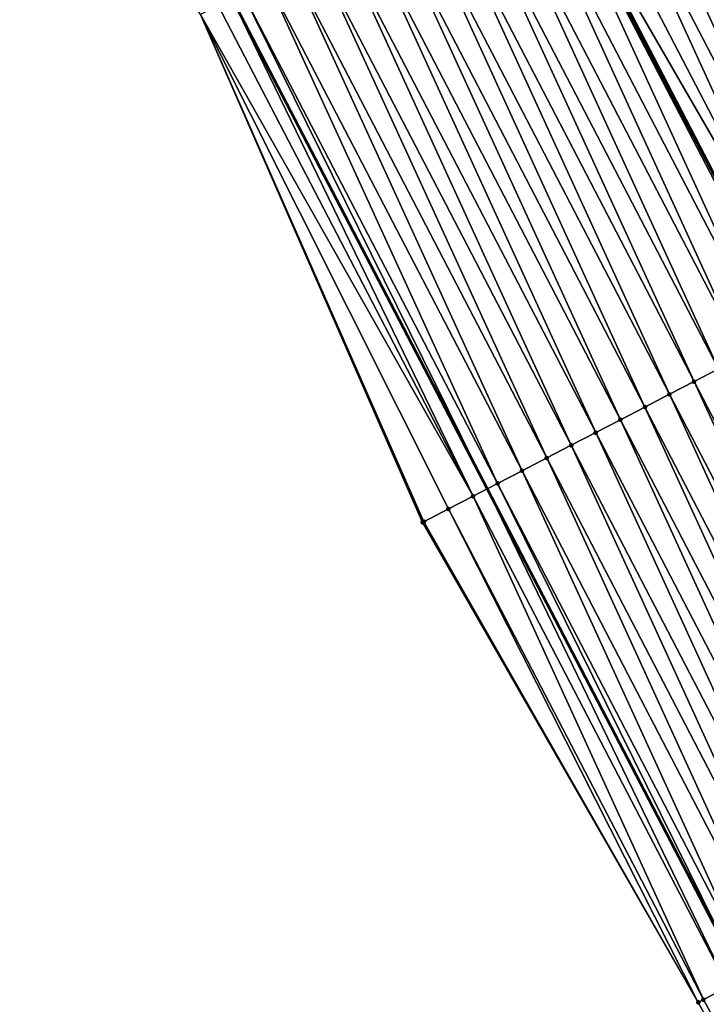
# Model space of a CAD drawing. Header units: feet. Extents: x 2007189 to 2022806, y 818621 to 837694.
# Tile 173 of 256: x 2012170 to 2012194, y 825257 to 825292. Entities that reach past the tile are written whole.
import ezdxf

# ---------------------------------------------------------------- set-up
doc = ezdxf.new("R2010")
doc.units = ezdxf.units.FT
doc.header["$MEASUREMENT"] = 0
for name, color, linetype, lineweight in [('EP_Travel Lane', 172, 'Continuous', 53), ('Road Shots', 141, 'Continuous', 100), ('Road X-Section', 40, 'Continuous', 13), ('STRIPING', 60, 'Continuous', 53)]:
    doc.layers.add(name, color=color, linetype=linetype, lineweight=lineweight)
doc.layers.add('I-77-MM17-21_SB-Surface-Border', color=7, linetype='Continuous')
doc.layers.add('I-77-MM17-21_SB-Surface-TIN', color=7, linetype='Continuous')

msp = doc.modelspace()

# ---------------------------------------------------------------- linework, layer by layer
at = {"layer": 'EP_Travel Lane'}
msp.add_polyline3d([(2012112.659031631, 825417.3107985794, 325.695020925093), (2012121.888690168, 825399.5678778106, 325.5895691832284), (2012131.108359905, 825381.8414221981, 325.46556005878), (2012140.336393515, 825364.0979099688, 325.3591503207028), (2012149.564379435, 825346.3544894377, 325.2335476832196), (2012158.792307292, 825328.6111805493, 325.084540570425), (2012168.020313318, 825310.8677213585, 324.9670004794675), (2012177.248308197, 825293.1242835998, 324.8450105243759), (2012186.476290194, 825275.3808706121, 324.7178063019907), (2012195.704263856, 825257.6374736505, 324.5872327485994), (2012204.932280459, 825239.8939941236, 324.473990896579), (2012214.160172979, 825222.1507531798, 324.3107576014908), (2012223.405906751, 825204.3912408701, 324.1559460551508), (2012232.643838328, 825186.6533588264, 323.9839653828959)], dxfattribs=at)
at = {"layer": 'I-77-MM17-21_SB-Surface-Border', "color": 3, "linetype": 'Continuous', "lineweight": -3}
msp.add_polyline3d([(2012230.527164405, 825185.5519006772, 323.9248276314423), (2012221.632850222, 825203.4686898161, 324.0980971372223), (2012212.232607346, 825221.1501490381, 324.249992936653), (2012203.786293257, 825239.2991087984, 324.4379475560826), (2012194.106321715, 825256.8079805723, 324.536414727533), (2012184.14041298, 825274.1682960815, 324.6466143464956), (2012176.115673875, 825292.5363414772, 324.8074604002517), (2012165.68466217, 825309.6553486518, 324.881883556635), (2012157.066822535, 825327.7154725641, 325.0308931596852), (2012144.951838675, 825343.9601991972, 325.0731012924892), (2012139.917553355, 825363.8804858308, 325.346468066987), (2012129.245097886, 825380.874104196, 325.4223261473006), (2012121.761529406, 825399.5017173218, 325.5865831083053), (2012111.885202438, 825416.9081828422, 325.6769334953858)], dxfattribs=at)
at = {"layer": 'I-77-MM17-21_SB-Surface-TIN', "color": 128, "linetype": 'Continuous', "lineweight": -3}
for points in [[(2012202.826276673, 825283.8693514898, 325.0416068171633), (2012194.496758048, 825302.0793043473, 325.1731719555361), (2012193.60925795, 825301.618496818, 325.1623459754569)], [(2012201.938762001, 825283.4085720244, 325.0249047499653), (2012193.60925795, 825301.618496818, 325.1623459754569), (2012192.721750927, 825301.157702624, 325.1487279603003)], [(2012201.938762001, 825283.4085720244, 325.0249047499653), (2012202.826276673, 825283.8693514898, 325.0416068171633), (2012193.60925795, 825301.618496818, 325.1623459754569)], [(2012201.051247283, 825282.9477926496, 325.0081836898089), (2012192.721750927, 825301.157702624, 325.1487279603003), (2012191.834236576, 825300.6969225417, 325.132155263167)], [(2012201.051247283, 825282.9477926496, 325.0081836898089), (2012201.938762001, 825283.4085720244, 325.0249047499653), (2012192.721750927, 825301.157702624, 325.1487279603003)], [(2012200.163734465, 825282.4870096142, 324.9922291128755), (2012191.834236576, 825300.6969225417, 325.132155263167), (2012190.946721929, 825300.2361430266, 325.1154637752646)], [(2012200.163734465, 825282.4870096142, 324.9922291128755), (2012201.051247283, 825282.9477926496, 325.0081836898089), (2012191.834236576, 825300.6969225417, 325.132155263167)], [(2012199.276233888, 825282.0262030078, 324.9812097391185), (2012190.946721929, 825300.2361430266, 325.1154637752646), (2012190.059220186, 825299.7753386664, 325.1039742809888)], [(2012199.276233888, 825282.0262030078, 324.9812097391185), (2012200.163734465, 825282.4870096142, 324.9922291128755), (2012190.946721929, 825300.2361430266, 325.1154637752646)], [(2012198.388719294, 825281.5654233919, 324.9645391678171), (2012190.059220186, 825299.7753386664, 325.1039742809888), (2012189.171708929, 825299.314552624, 325.0886494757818)], [(2012198.388719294, 825281.5654233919, 324.9645391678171), (2012199.276233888, 825282.0262030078, 324.9812097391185), (2012190.059220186, 825299.7753386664, 325.1039742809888)], [(2012198.388719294, 825281.5654233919, 324.9645391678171), (2012189.171708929, 825299.314552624, 325.0886494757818), (2012188.380094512, 825298.9035919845, 325.0689082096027)], [(2012196.61367773, 825280.6438879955, 324.9262074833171), (2012188.284180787, 825298.8537990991, 325.06651631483), (2012187.396654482, 825298.393042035, 325.0451241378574)], [(2012188.284180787, 825298.8537990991, 325.06651631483), (2012197.577932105, 825281.1445008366, 324.945723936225), (2012188.380094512, 825298.9035919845, 325.0689082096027)], [(2012197.501194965, 825281.1046625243, 324.9439431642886), (2012197.577932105, 825281.1445008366, 324.945723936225), (2012188.284180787, 825298.8537990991, 325.06651631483)], [(2012196.61367773, 825280.6438879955, 324.9262074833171), (2012197.501194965, 825281.1046625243, 324.9439431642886), (2012188.284180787, 825298.8537990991, 325.06651631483)], [(2012198.388719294, 825281.5654233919, 324.9645391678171), (2012188.380094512, 825298.9035919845, 325.0689082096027), (2012197.577932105, 825281.1445008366, 324.945723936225)], [(2012195.726153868, 825280.1831262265, 324.9058001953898), (2012187.396654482, 825298.393042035, 325.0451241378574), (2012186.509129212, 825297.9322829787, 325.0241490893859)], [(2012195.726153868, 825280.1831262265, 324.9058001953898), (2012196.61367773, 825280.6438879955, 324.9262074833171), (2012187.396654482, 825298.393042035, 325.0451241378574)], [(2012194.83862747, 825279.7223693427, 324.8843701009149), (2012186.509129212, 825297.9322829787, 325.0241490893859), (2012185.621608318, 825297.4715154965, 325.0049381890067)], [(2012194.83862747, 825279.7223693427, 324.8843701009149), (2012195.726153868, 825280.1831262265, 324.9058001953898), (2012186.509129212, 825297.9322829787, 325.0241490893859)], [(2012193.951108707, 825279.2615977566, 324.8660182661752), (2012185.621608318, 825297.4715154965, 325.0049381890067), (2012184.734094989, 825297.0107334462, 324.9887775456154)], [(2012193.951108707, 825279.2615977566, 324.8660182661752), (2012194.83862747, 825279.7223693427, 324.8843701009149), (2012185.621608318, 825297.4715154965, 325.0049381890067)], [(2012193.063592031, 825278.8008221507, 324.8485081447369), (2012184.734094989, 825297.0107334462, 324.9887775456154), (2012183.846588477, 825296.5499382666, 324.975365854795)], [(2012193.063592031, 825278.8008221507, 324.8485081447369), (2012193.951108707, 825279.2615977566, 324.8660182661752), (2012184.734094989, 825297.0107334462, 324.9887775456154)], [(2012192.17607931, 825278.3400389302, 324.8325922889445), (2012183.846588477, 825296.5499382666, 324.975365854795), (2012182.959084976, 825296.0891372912, 324.9631676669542)], [(2012192.17607931, 825278.3400389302, 324.8325922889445), (2012193.063592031, 825278.8008221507, 324.8485081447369), (2012183.846588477, 825296.5499382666, 324.975365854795)], [(2012191.288572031, 825277.8792452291, 324.8188708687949), (2012182.959084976, 825296.0891372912, 324.9631676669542), (2012182.071576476, 825295.6283459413, 324.9489541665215)], [(2012191.288572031, 825277.8792452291, 324.8188708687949), (2012192.17607931, 825278.3400389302, 324.8325922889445), (2012182.959084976, 825296.0891372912, 324.9631676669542)], [(2012190.401066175, 825277.418448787, 324.805723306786), (2012182.071576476, 825295.6283459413, 324.9489541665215), (2012181.184062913, 825295.1675643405, 324.9326993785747)], [(2012190.401066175, 825277.418448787, 324.805723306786), (2012191.288572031, 825277.8792452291, 324.8188708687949), (2012182.071576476, 825295.6283459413, 324.9489541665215)], [(2012189.513557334, 825276.9576580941, 324.7913719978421), (2012181.184062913, 825295.1675643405, 324.9326993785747), (2012180.296547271, 825294.7067867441, 324.9156061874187)], [(2012189.513557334, 825276.9576580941, 324.7913719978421), (2012190.401066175, 825277.418448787, 324.805723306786), (2012181.184062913, 825295.1675643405, 324.9326993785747)], [(2012188.626046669, 825276.4968709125, 324.7762855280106), (2012180.296547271, 825294.7067867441, 324.9156061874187), (2012179.409032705, 825294.2460070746, 324.8989470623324)], [(2012188.626046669, 825276.4968709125, 324.7762855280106), (2012189.513557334, 825276.9576580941, 324.7913719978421), (2012180.296547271, 825294.7067867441, 324.9156061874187)], [(2012187.738525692, 825276.0361035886, 324.7570412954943), (2012179.409032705, 825294.2460070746, 324.8989470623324), (2012178.52151468, 825293.7852340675, 324.8808929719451)], [(2012187.738525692, 825276.0361035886, 324.7570412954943), (2012188.626046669, 825276.4968709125, 324.7762855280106), (2012179.409032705, 825294.2460070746, 324.8989470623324)], [(2012186.850986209, 825275.5753719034, 324.730335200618), (2012178.52151468, 825293.7852340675, 324.8808929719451), (2012177.63398298, 825293.3244873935, 324.8573253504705)], [(2012186.850986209, 825275.5753719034, 324.730335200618), (2012187.738525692, 825276.0361035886, 324.7570412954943), (2012178.52151468, 825293.7852340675, 324.8808929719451)], [(2012185.963439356, 825275.1146544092, 324.7006578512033), (2012177.248308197, 825293.1242835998, 324.8450105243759), (2012176.746439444, 825292.8637635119, 324.8289855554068)], [(2012177.63398298, 825293.3244873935, 324.8573253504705), (2012177.248308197, 825293.1242835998, 324.8450105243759), (2012186.476290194, 825275.3808706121, 324.7178063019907)], [(2012185.963439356, 825275.1146544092, 324.7006578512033), (2012186.476290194, 825275.3808706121, 324.7178063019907), (2012177.248308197, 825293.1242835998, 324.8450105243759)], [(2012186.850986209, 825275.5753719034, 324.730335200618), (2012177.63398298, 825293.3244873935, 324.8573253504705), (2012186.476290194, 825275.3808706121, 324.7178063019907)], [(2012185.963439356, 825275.1146544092, 324.7006578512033), (2012176.746439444, 825292.8637635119, 324.8289855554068), (2012176.115673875, 825292.5363414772, 324.8074604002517)], [(2012184.14041298, 825274.1682960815, 324.6466143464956), (2012184.18836223, 825274.1931874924, 324.6479881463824), (2012176.115673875, 825292.5363414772, 324.8074604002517)], [(2012184.18836223, 825274.1931874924, 324.6479881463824), (2012185.075899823, 825274.6539228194, 324.6739317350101), (2012176.115673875, 825292.5363414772, 324.8074604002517)], [(2012185.075899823, 825274.6539228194, 324.6739317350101), (2012185.963439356, 825275.1146544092, 324.7006578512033), (2012176.115673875, 825292.5363414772, 324.8074604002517)], [(2012203.168130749, 825261.5124460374, 324.7466073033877), (2012194.83862747, 825279.7223693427, 324.8843701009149), (2012193.951108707, 825279.2615977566, 324.8660182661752)], [(2012202.280612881, 825261.0516727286, 324.728615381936), (2012193.951108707, 825279.2615977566, 324.8660182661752), (2012193.063592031, 825278.8008221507, 324.8485081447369)], [(2012202.280612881, 825261.0516727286, 324.728615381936), (2012203.168130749, 825261.5124460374, 324.7466073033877), (2012193.951108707, 825279.2615977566, 324.8660182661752)], [(2012201.393096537, 825260.5908964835, 324.7112383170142), (2012193.063592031, 825278.8008221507, 324.8485081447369), (2012192.17607931, 825278.3400389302, 324.8325922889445)], [(2012201.393096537, 825260.5908964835, 324.7112383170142), (2012202.280612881, 825261.0516727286, 324.728615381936), (2012193.063592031, 825278.8008221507, 324.8485081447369)], [(2012200.505580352, 825260.1301199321, 324.6939253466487), (2012192.17607931, 825278.3400389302, 324.8325922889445), (2012191.288572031, 825277.8792452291, 324.8188708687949)], [(2012200.505580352, 825260.1301199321, 324.6939253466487), (2012201.393096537, 825260.5908964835, 324.7112383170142), (2012192.17607931, 825278.3400389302, 324.8325922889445)], [(2012199.618063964, 825259.6693437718, 324.6765305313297), (2012191.288572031, 825277.8792452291, 324.8188708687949), (2012190.401066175, 825277.418448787, 324.805723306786)], [(2012199.618063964, 825259.6693437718, 324.6765305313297), (2012200.505580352, 825260.1301199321, 324.6939253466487), (2012191.288572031, 825277.8792452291, 324.8188708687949)], [(2012198.730547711, 825259.2085673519, 324.6591900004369), (2012190.401066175, 825277.418448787, 324.805723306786), (2012189.513557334, 825276.9576580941, 324.7913719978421)], [(2012198.730547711, 825259.2085673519, 324.6591900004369), (2012199.618063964, 825259.6693437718, 324.6765305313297), (2012190.401066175, 825277.418448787, 324.805723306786)], [(2012197.843031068, 825258.7477916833, 324.6416922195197), (2012189.513557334, 825276.9576580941, 324.7913719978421), (2012188.626046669, 825276.4968709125, 324.7762855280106)], [(2012197.843031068, 825258.7477916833, 324.6416922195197), (2012198.730547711, 825259.2085673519, 324.6591900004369), (2012189.513557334, 825276.9576580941, 324.7913719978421)], [(2012196.955508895, 825258.2870266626, 324.6219650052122), (2012188.626046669, 825276.4968709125, 324.7762855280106), (2012187.738525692, 825276.0361035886, 324.7570412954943)], [(2012196.955508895, 825258.2870266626, 324.6219650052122), (2012197.843031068, 825258.7477916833, 324.6416922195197), (2012188.626046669, 825276.4968709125, 324.7762855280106)], [(2012196.067977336, 825257.8262797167, 324.5984533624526), (2012187.738525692, 825276.0361035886, 324.7570412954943), (2012186.850986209, 825275.5753719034, 324.730335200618)], [(2012196.067977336, 825257.8262797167, 324.5984533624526), (2012196.955508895, 825258.2870266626, 324.6219650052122), (2012187.738525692, 825276.0361035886, 324.7570412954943)], [(2012186.850986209, 825275.5753719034, 324.730335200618), (2012186.476290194, 825275.3808706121, 324.7178063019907), (2012195.704263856, 825257.6374736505, 324.5872327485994)], [(2012196.067977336, 825257.8262797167, 324.5984533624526), (2012186.850986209, 825275.5753719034, 324.730335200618), (2012195.704263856, 825257.6374736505, 324.5872327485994)], [(2012195.180436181, 825257.36555125, 324.571072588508), (2012186.476290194, 825275.3808706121, 324.7178063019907), (2012185.963439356, 825275.1146544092, 324.7006578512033)], [(2012195.180436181, 825257.36555125, 324.571072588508), (2012195.704263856, 825257.6374736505, 324.5872327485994), (2012186.476290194, 825275.3808706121, 324.7178063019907)], [(2012194.292892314, 825256.904828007, 324.5425981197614), (2012185.963439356, 825275.1146544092, 324.7006578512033), (2012185.075899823, 825274.6539228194, 324.6739317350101)], [(2012194.292892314, 825256.904828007, 324.5425981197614), (2012195.180436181, 825257.36555125, 324.571072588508), (2012185.963439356, 825275.1146544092, 324.7006578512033)], [(2012194.106321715, 825256.8079805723, 324.536414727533), (2012185.075899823, 825274.6539228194, 324.6739317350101), (2012184.18836223, 825274.1931874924, 324.6479881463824)], [(2012194.106321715, 825256.8079805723, 324.536414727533), (2012194.292892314, 825256.904828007, 324.5425981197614), (2012185.075899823, 825274.6539228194, 324.6739317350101)], [(2012194.106321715, 825256.8079805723, 324.536414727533), (2012184.18836223, 825274.1931874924, 324.6479881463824), (2012184.14041298, 825274.1682960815, 324.6466143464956)], [(2012194.292892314, 825256.904828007, 324.5425981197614), (2012203.786293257, 825239.2991087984, 324.4379475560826), (2012195.180436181, 825257.36555125, 324.571072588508)], [(2012194.106321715, 825256.8079805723, 324.536414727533), (2012203.786293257, 825239.2991087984, 324.4379475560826), (2012194.292892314, 825256.904828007, 324.5425981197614)]]:
    msp.add_3dface(points, dxfattribs=at)
at = {"layer": 'Road Shots', "lineweight": 100}
for p in [(2012193.951108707, 825279.2615977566, 324.8660182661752), (2012193.063592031, 825278.8008221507, 324.8485081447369), (2012192.17607931, 825278.3400389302, 324.8325922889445), (2012191.288572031, 825277.8792452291, 324.8188708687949), (2012190.401066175, 825277.418448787, 324.805723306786), (2012189.513557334, 825276.9576580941, 324.7913719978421), (2012188.626046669, 825276.4968709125, 324.7762855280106), (2012187.738525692, 825276.0361035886, 324.7570412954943), (2012186.850986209, 825275.5753719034, 324.730335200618), (2012185.963439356, 825275.1146544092, 324.7006578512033), (2012185.075899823, 825274.6539228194, 324.6739317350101), (2012184.14041298, 825274.1682960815, 324.6466143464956), (2012184.18836223, 825274.1931874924, 324.6479881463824), (2012194.106321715, 825256.8079805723, 324.536414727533), (2012194.292892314, 825256.904828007, 324.5425981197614)]:
    msp.add_point(p, dxfattribs=at)
at = {"layer": 'Road X-Section', "extrusion": (-0.4608525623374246, 0.8874603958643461, 0.005381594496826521), "elevation": -194920.3297949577, "flags": 128}
msp.add_lwpolyline([(-2166139.869886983, 1374.088978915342), (-2166138.869886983, 1374.131511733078), (-2166137.869886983, 1374.173888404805), (-2166136.869886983, 1374.216868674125), (-2166135.869886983, 1374.25888925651), (-2166134.869886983, 1374.289567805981), (-2166133.869886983, 1374.33543071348), (-2166132.869886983, 1374.336467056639), (-2166132.715480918, 1374.336769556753), (-2166132.366719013, 1374.33541178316), (-2166131.869886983, 1374.329442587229), (-2166130.869886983, 1374.313870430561), (-2166129.869886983, 1374.293878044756), (-2166128.869886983, 1374.27842961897), (-2166127.869886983, 1374.263414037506), (-2166126.869886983, 1374.245827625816), (-2166125.869886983, 1374.228290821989), (-2166124.869886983, 1374.209203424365), (-2166123.869886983, 1374.191868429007), (-2166122.869886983, 1374.173634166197), (-2166121.869886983, 1374.155815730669), (-2166120.869886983, 1374.139507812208), (-2166120.506719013, 1374.132236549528), (-2166119.869886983, 1374.116500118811), (-2166118.869886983, 1374.093438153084), (-2166117.869886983, 1374.072927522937), (-2166116.869886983, 1374.056116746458), (-2166115.869886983, 1374.043678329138), (-2166114.869886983, 1374.026976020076), (-2166113.869886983, 1374.010254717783), (-2166112.869886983, 1373.994299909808), (-2166111.869886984, 1373.983280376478), (-2166110.869886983, 1373.966609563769), (-2166109.869886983, 1373.946013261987), (-2166108.869886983, 1373.928277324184), (-2166107.869886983, 1373.907869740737), (-2166106.869886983, 1373.88643933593), (-2166105.869886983, 1373.868087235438), (-2166104.869886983, 1373.850576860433), (-2166103.869886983, 1373.834660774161), (-2166102.869886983, 1373.820939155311), (-2166101.869886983, 1373.807791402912), (-2166100.869886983, 1373.793439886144), (-2166099.869886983, 1373.778353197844), (-2166098.869886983, 1373.759108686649), (-2166097.869886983, 1373.73240220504), (-2166096.869886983, 1373.702724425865), (-2166095.869886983, 1373.675997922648), (-2166094.869886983, 1373.650053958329), (-2166094.81586187, 1373.648680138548)], dxfattribs=at)
at = {"layer": 'Road X-Section', "extrusion": (-0.4608525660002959, 0.8874603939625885, 0.005381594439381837), "elevation": -194940.3387349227, "flags": 128}
msp.add_lwpolyline([(-2166140.869082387, 1374.015944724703), (-2166139.869082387, 1374.058342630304), (-2166138.869082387, 1374.103067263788), (-2166137.869082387, 1374.14496046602), (-2166136.869082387, 1374.188893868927), (-2166135.869082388, 1374.231764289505), (-2166134.869082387, 1374.273484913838), (-2166133.869082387, 1374.316460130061), (-2166132.869082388, 1374.321464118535), (-2166132.75973008, 1374.321566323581), (-2166132.132015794, 1374.317741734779), (-2166131.869082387, 1374.315414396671), (-2166130.869082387, 1374.301694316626), (-2166129.869082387, 1374.285854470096), (-2166128.869082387, 1374.272306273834), (-2166127.869082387, 1374.256703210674), (-2166126.869082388, 1374.237538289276), (-2166125.869082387, 1374.219262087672), (-2166124.869082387, 1374.200247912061), (-2166123.869082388, 1374.181989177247), (-2166123.34325389, 1374.172510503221), (-2166122.869082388, 1374.16407440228), (-2166121.869082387, 1374.146438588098), (-2166120.869082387, 1374.129378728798), (-2166119.869082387, 1374.106379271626), (-2166118.869082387, 1374.083139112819), (-2166117.869082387, 1374.064205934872), (-2166116.869082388, 1374.050232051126), (-2166115.869082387, 1374.035207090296), (-2166114.869082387, 1374.017976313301), (-2166113.869082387, 1374.001838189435), (-2166112.869082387, 1373.987861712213), (-2166111.869082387, 1373.976759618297), (-2166110.869082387, 1373.960993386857), (-2166109.869082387, 1373.939448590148), (-2166108.869082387, 1373.917226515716), (-2166107.869082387, 1373.895401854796), (-2166106.869082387, 1373.874971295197), (-2166105.869082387, 1373.856344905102), (-2166104.869082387, 1373.838352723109), (-2166103.869082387, 1373.820975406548), (-2166102.869082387, 1373.803662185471), (-2166101.869082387, 1373.786267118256), (-2166100.869082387, 1373.768926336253), (-2166099.869082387, 1373.751428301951), (-2166098.869082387, 1373.73170080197), (-2166097.869082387, 1373.708188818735), (-2166096.869082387, 1373.680807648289), (-2166095.869082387, 1373.652332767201), (-2166095.658872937, 1373.646149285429)], dxfattribs=at)
at = {"layer": 'STRIPING'}
msp.add_polyline3d([(2012123.956629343, 825423.1889370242, 325.7804114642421), (2012133.187800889, 825405.4467727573, 325.725233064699), (2012142.390741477, 825387.6993664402, 325.618115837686), (2012151.588663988, 825369.9401113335, 325.5292453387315), (2012160.786523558, 825352.1809777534, 325.4149498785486), (2012169.984364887, 825334.4218793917, 325.2932752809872), (2012179.182239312, 825316.6627171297, 325.1849666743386), (2012188.380094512, 825298.9035919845, 325.0689082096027), (2012197.577932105, 825281.1445008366, 324.945723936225), (2012206.775790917, 825263.3853687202, 324.8311070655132), (2012215.973567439, 825245.6263954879, 324.6832595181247), (2012225.171307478, 825227.867492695, 324.520662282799), (2012234.401996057, 825210.1145924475, 324.3536701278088), (2012243.638575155, 825192.375897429, 324.1909065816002)], dxfattribs=at)

doc.saveas('drawing.dxf')
